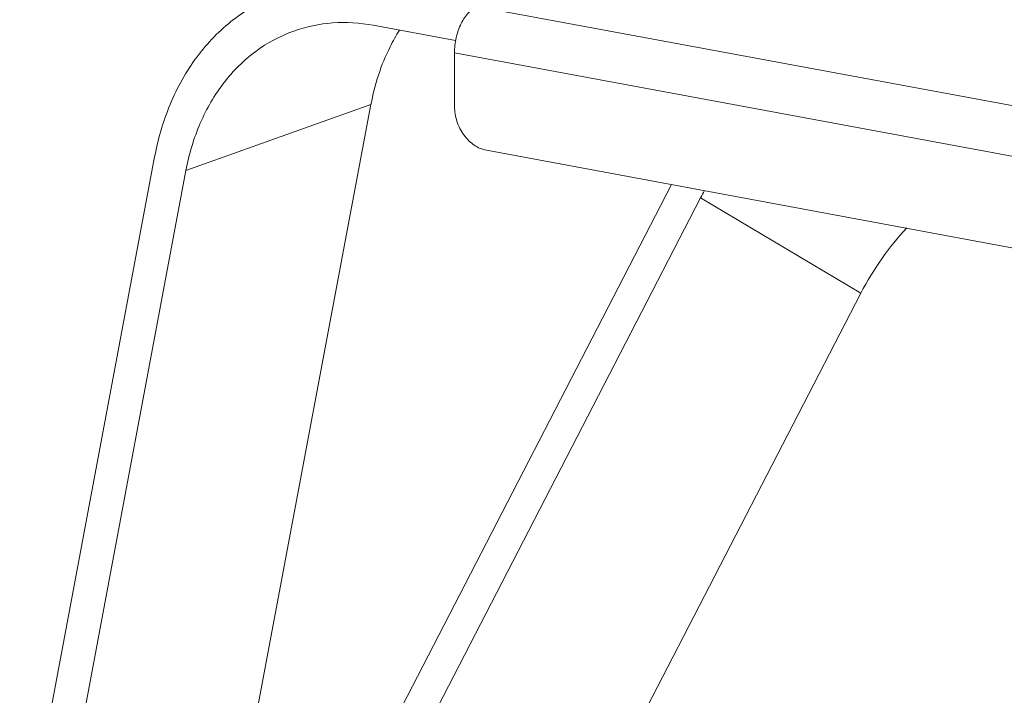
# Model space of a CAD drawing. Header units: millimetres. Extents: x 29170 to 33192, y 579 to 3108.
# Tile 114 of 256: x 30250 to 30375, y 2493 to 2579. Entities that reach past the tile are written whole.
import ezdxf

# ---------------------------------------------------------------- set-up
doc = ezdxf.new("R2010")
doc.units = ezdxf.units.MM
doc.layers.add('细实线', color=7, linetype='Continuous', lineweight=13)

msp = doc.modelspace()

# ---------------------------------------------------------------- linework, layer by layer
at = {"layer": '细实线'}
for p, q in [((30294.803, 2582.911), (30450.895, 2553.946)), ((30294.808, 2578.081), (30305.249, 2576.143)), ((30305.102, 2574.579), (30305.109, 2567.816)), ((30305.102, 2574.579), (30434.745, 2550.522)), ((30294.519, 2568.039), (30271.077, 2559.66)), ((30277.604, 2477.906), (30294.519, 2568.039)), ((30267.117, 2561.421), (30250.016, 2470.297)), ((30309.165, 2562.233), (30430.706, 2539.679)), ((30254.162, 2469.527), (30271.077, 2559.66)), ((30332.605, 2557.884), (30290.567, 2476.486)), ((30294.714, 2475.716), (30336.283, 2556.207)), ((30356.604, 2544.139), (30336.283, 2556.207)), ((30319.841, 2472.955), (30356.604, 2544.139))]:
    msp.add_line(p, q, dxfattribs=at)
for centre, radius, start, end in [((30369.154, 2539.23), 36.996, 151.06362, 152.68509), ((30389.303, 2527.29), 36.785, 136.94069, 152.73881)]:
    msp.add_arc(centre, radius, start, end, dxfattribs=at)
for points, knots in [([(30267.117, 2561.421), (30267.568, 2563.825), (30268.93, 2568.429), (30272.434, 2574.513), (30277.185, 2579.257), (30281.057, 2581.338), (30283.059, 2582.054)], [0, 0, 0, 0, 0.2694437, 0.5239668, 0.7657139, 1, 1, 1, 1]), ([(30305.102, 2574.579), (30305.101, 2575.226), (30305.252, 2576.511), (30305.859, 2578.266), (30306.76, 2579.665), (30307.601, 2580.305), (30308.027, 2580.457)], [0, 0, 0, 0, 0.2820025, 0.5583798, 0.8025418, 1, 1, 1, 1]), ([(30284.742, 2577.346), (30283.025, 2576.732), (30279.707, 2574.948), (30275.635, 2570.882), (30272.631, 2565.667), (30271.464, 2561.721), (30271.077, 2559.66)], [0, 0, 0, 0, 0.2342861, 0.4760332, 0.7305563, 1, 1, 1, 1]), ([(30294.808, 2578.081), (30293.117, 2578.394), (30289.688, 2578.611), (30286.318, 2577.909), (30284.742, 2577.346)], [0, 0, 0, 0, 0.506726, 1, 1, 1, 1]), ([(30298.141, 2577.471), (30297.703, 2576.781), (30296.043, 2573.833), (30294.992, 2570.557), (30294.519, 2568.039)], [0, 0, 0, 0, 0.2418444, 1, 1, 1, 1]), ([(30305.109, 2567.816), (30305.109, 2567.172), (30305.327, 2565.875), (30306.198, 2564.149), (30307.502, 2562.83), (30308.613, 2562.336), (30309.165, 2562.233)], [0, 0, 0, 0, 0.2610227, 0.5233343, 0.7724255, 1, 1, 1, 1])]:
    msp.add_open_spline(points, degree=3, knots=knots, dxfattribs=at)

doc.saveas('drawing.dxf')
